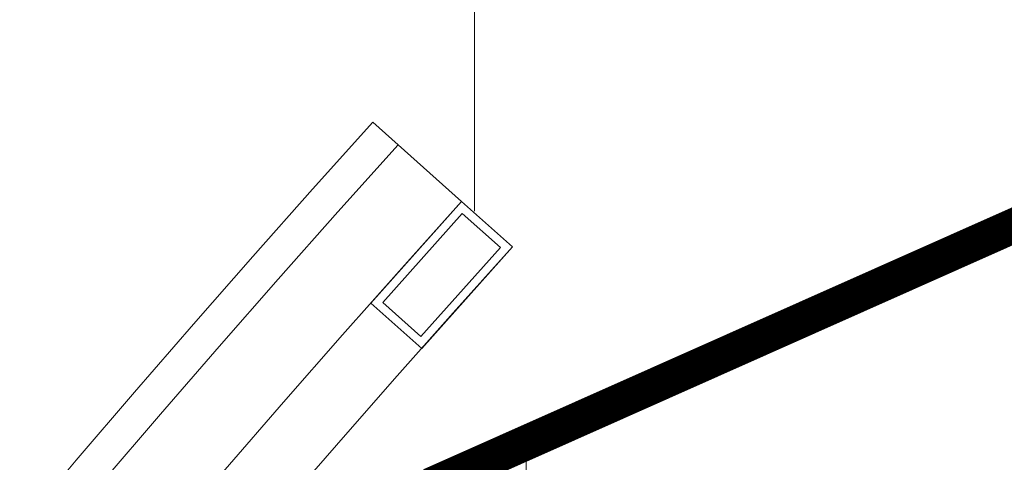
# Model space of a CAD drawing. Header units: millimetres. Extents: x -385852 to 693036, y -525006 to 444206.
# Tile 73 of 156: x 204431 to 204720, y 39156 to 39286. Entities that reach past the tile are written whole.
import ezdxf

# ---------------------------------------------------------------- set-up
doc = ezdxf.new("R2010")
doc.units = ezdxf.units.MM
doc.linetypes.add('CARKOVANA', pattern=[5, 3, -2])
for name, color, linetype, lineweight in [('A99_N_kce-pohl', 7, 'Continuous', 9), ('A99_N_kce-rez-sil', 6, 'Continuous', 18), ('A99_N_kce-rez-ten', 4, 'Continuous', 20)]:
    doc.layers.add(name, color=color, linetype=linetype, lineweight=lineweight)

msp = doc.modelspace()

# ---------------------------------------------------------------- linework, layer by layer
at = {"layer": 'A99_N_kce-pohl'}
msp.add_lwpolyline([(204564.8293, 51380), (204564.8293, 39230)], dxfattribs=at)
at = {"layer": 'A99_N_kce-pohl', "linetype": 'Continuous'}
for points in [[(204561.0471, 39232.7749), (204534.94, 39256.0871)], [(204575.9652, 39219.4533), (204549.3233, 39189.6174)]]:
    msp.add_lwpolyline(points, dxfattribs=at)
for points in [[(204549.3233, 39189.6174), (204575.9654, 39219.4536), (204561.0473, 39232.7747), (204534.4052, 39202.9385)], [(204549.1237, 39193.1473), (204572.4355, 39219.254), (204561.247, 39229.2448), (204537.9351, 39203.1381)], [(204735.4559, 39225.6504), (204579.9932, 39156.4053), (204580, 39117.5), (204720, 39117.5), (204746.9405, 39146.497)]]:
    msp.add_lwpolyline(points, close=True, dxfattribs=at)
for radius, start, end in [(4410, 137.9079084, 222.0920916), (4355, 137.9045093, 221.5692356)]:
    msp.add_arc((207807.5, 36300), radius, start, end, dxfattribs=at)
at = {"layer": 'A99_N_kce-rez-sil', "color": 1, "linetype": 'Continuous', "lineweight": 9}
for radius, start, end in [(4400, 137.9079084, 222.0920916), (4375, 137.9060286, 222.0939714)]:
    msp.add_arc((207807.5, 36300), radius, start, end, dxfattribs=at)
at = {"layer": 'A99_N_kce-rez-ten', "linetype": 'CARKOVANA', "ltscale": 15, "const_width": 5}
for points in [[(205692.5, 45300), (205692.5, 45159.7431, -0.40066503), (205680.5808, 45147.2566), (205363.3828, 45132.5032, 0.38625393), (205337.1947, 45106.405), (205051.9055, 39395.8141), (204952.361, 39264.7003), (204733.3521, 39232.9236), (204552.5, 39152.3697), (204552.5, 39042.5)], [(205697.5, 45300), (205697.5, 45159.7431, -0.40066503), (205680.8131, 45142.262), (205363.6151, 45127.5086, 0.38625393), (205342.1885, 45106.1555), (205056.8222, 39394.0214), (204955.1053, 39260.0462), (204734.7546, 39228.0748), (204557.5, 39149.1232), (204557.5, 39042.5)]]:
    msp.add_lwpolyline(points, format="xyb", dxfattribs=at)
at = {"layer": 'A99_N_kce-rez-ten', "linetype": 'Continuous', "lineweight": 5, "ltscale": 0.5}
for points in [[(205690, 45300), (205690, 45159.7431, -0.40066503), (205680.4646, 45149.7539), (205363.2666, 45135.0005, 0.38625393), (205334.6978, 45106.5297), (205049.4472, 39396.7105), (204950.9889, 39267.0274), (204732.6508, 39235.3481), (204550, 39153.993), (204550, 39042.5)], [(205695, 45300), (205695, 45159.7431, -0.40066503), (205680.6969, 45144.7593), (205363.4989, 45130.0059, 0.38625393), (205339.6916, 45106.2802), (205054.3638, 39394.9178), (204953.7332, 39262.3733), (204734.0533, 39230.4992), (204555, 39150.7465), (204555, 39042.5)], [(205700, 45300), (205700, 45159.7431, -0.40066503), (205680.9292, 45139.7647), (205363.7312, 45125.0113, 0.38625393), (205344.6854, 45106.0308), (205059.2805, 39393.125), (204956.4774, 39257.7191), (204735.4559, 39225.6504), (204560, 39147.5), (204560, 39042.5)]]:
    msp.add_lwpolyline(points, format="xyb", dxfattribs=at)
at = {"layer": 'A99_N_kce-rez-ten', "linetype": 'Continuous'}
for points in [[(204555, 39042.5), (204555, 39150.7465), (204734.0533, 39230.4992), (204953.7332, 39262.3733), (205054.3638, 39394.9178), (205337.698, 45066.3746)], [(204560, 39042.5), (204560, 39147.5), (204735.4559, 39225.6504), (204956.4774, 39257.7191), (205059.2805, 39393.125), (205342.6918, 45066.1251)]]:
    msp.add_lwpolyline(points, dxfattribs=at)

doc.saveas('drawing.dxf')
